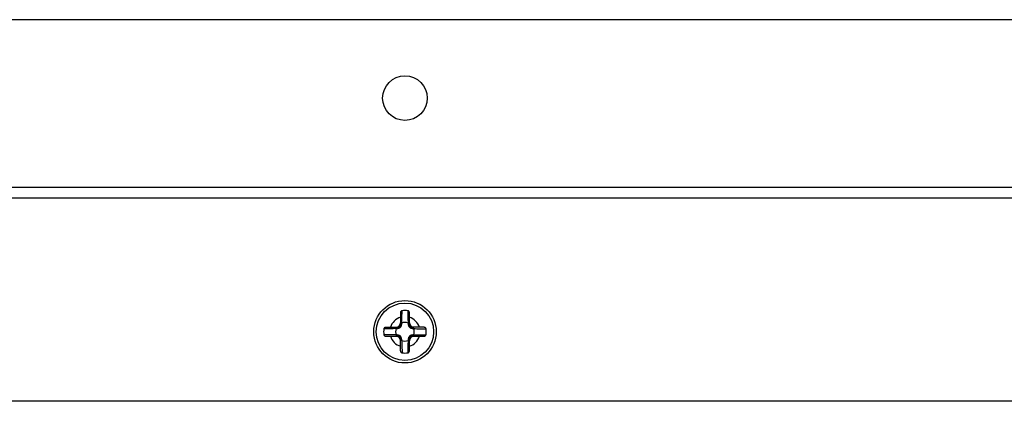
# Model space of a CAD drawing. Header units: millimetres. Extents: x 818 to 1412, y 141 to 561.
# Tile 25 of 86: x 1048 to 1075, y 423 to 434. Entities that reach past the tile are written whole.
import ezdxf

# ---------------------------------------------------------------- set-up
doc = ezdxf.new("R2010")
doc.units = ezdxf.units.MM
doc.header["$LTSCALE"] = 61.468
doc.layers.get('0').update_dxf_attribs({"linetype": 'CONTINUOUS'})

msp = doc.modelspace()

# ---------------------------------------------------------------- linework, layer by layer
at = {"linetype": 'Continuous'}
for p, q in [((1098.4142, 433.6465), (1018.4142, 433.6465)), ((1017.1642, 428.9465), (1099.6642, 428.9465)), ((1099.6642, 428.6465), (1017.1642, 428.6465)), ((1058.2892, 425.4344), (1058.2892, 425.0812)), ((1058.5392, 425.0815), (1058.5392, 425.4344)), ((1058.3242, 425.1185), (1058.3242, 425.1402)), ((1058.5042, 425.1402), (1058.5042, 425.1185)), ((1057.8763, 425.0215), (1058.2295, 425.0215)), ((1058.1705, 424.9865), (1058.1923, 424.9865)), ((1058.1923, 424.8065), (1058.1705, 424.8065)), ((1058.9521, 425.0215), (1058.5989, 425.0215)), ((1058.6361, 424.9865), (1058.6579, 424.9865)), ((1058.6579, 424.8065), (1058.6361, 424.8065)), ((1057.8763, 424.7715), (1058.2295, 424.7715)), ((1058.2892, 424.3587), (1058.2892, 424.7116)), ((1058.3242, 424.6528), (1058.3242, 424.6746)), ((1058.5042, 424.6746), (1058.5042, 424.6528)), ((1058.5392, 424.3587), (1058.5392, 424.7118)), ((1058.5989, 424.7715), (1058.9521, 424.7715)), ((1093.9642, 422.9465), (1022.8642, 422.9465))]:
    msp.add_line(p, q, dxfattribs=at)
for centre, radius in [((1058.4142, 431.4465), 0.625), ((1058.4142, 424.8965), 0.875), ((1058.4142, 424.8965), 0.8043)]:
    msp.add_circle(centre, radius, dxfattribs=at)
for radius, start, end in [(0.5964, 82.20693, 97.79347), (0.4243, 107.13347, 162.86653), (0.2598, 69.7321, 110.2679), (0.4243, 17.13347, 72.86653), (0.5964, 172.20604, 187.7936), (0.2598, 159.7321, 200.2679), (0.2598, 339.7321, 20.2679), (0.5964, 352.20653, 7.79299), (0.4243, 197.13347, 252.86653), (0.2598, 249.7321, 290.2679), (0.4243, 287.13347, 342.86653), (0.5964, 262.2064, 277.79395)]:
    msp.add_arc((1058.4142, 424.8965), radius, start, end, dxfattribs=at)
for centre, major_axis, start_param, end_param in [((1058.1627, 425.148), (0.09, -0.09), -0.7795313, 0.7795313), ((1058.6657, 425.148), (0.09, 0.09), -3.9211239, -2.3620614), ((1058.1627, 424.645), (0.09, 0.09), -0.7795313, 0.7795313), ((1058.6657, 424.645), (-0.09, 0.09), -0.7795313, 0.7795313)]:
    msp.add_ellipse(centre, major_axis=major_axis, ratio=0.9883345, start_param=start_param, end_param=end_param, dxfattribs=at)
for points, knots in [([(1058.3333, 425.4874), (1058.3271, 425.4865), (1058.3149, 425.4823), (1058.3004, 425.4698), (1058.2913, 425.4531), (1058.2892, 425.4406), (1058.2892, 425.4344)], [0, 0, 0, 0, 0.2512096, 0.501524, 0.7508628, 1, 1, 1, 1]), ([(1058.3242, 425.1402), (1058.3261, 425.1698), (1058.3286, 425.2282), (1058.3316, 425.344), (1058.3327, 425.4301), (1058.3333, 425.4874)], [0, 0, 0, 0, 0.2555544, 0.505619, 1, 1, 1, 1]), ([(1058.5392, 425.4344), (1058.5392, 425.4406), (1058.5371, 425.4531), (1058.528, 425.4698), (1058.5134, 425.4823), (1058.5013, 425.4865), (1058.4951, 425.4874)], [0, 0, 0, 0, 0.2491106, 0.4984704, 0.7488147, 1, 1, 1, 1]), ([(1058.4951, 425.4874), (1058.4957, 425.4301), (1058.4968, 425.344), (1058.4998, 425.2282), (1058.5023, 425.1698), (1058.5042, 425.1402)], [0, 0, 0, 0, 0.4943817, 0.7444459, 1, 1, 1, 1]), ([(1058.1923, 424.9865), (1058.2075, 424.9865), (1058.2325, 424.9898), (1058.2646, 425.0039), (1058.2885, 425.0222), (1058.3068, 425.0461), (1058.3209, 425.0783), (1058.3242, 425.1032), (1058.3242, 425.1185)], [0, 0, 0, 0, 0.2192758, 0.353612, 0.5000012, 0.6463898, 0.780726, 1, 1, 1, 1]), ([(1058.2892, 425.0812), (1058.2892, 425.075), (1058.2882, 425.0646), (1058.2829, 425.0494), (1058.274, 425.0367), (1058.2612, 425.0278), (1058.2461, 425.0225), (1058.2357, 425.0215), (1058.2295, 425.0215)], [0, 0, 0, 0, 0.1947192, 0.3257942, 0.5001501, 0.6743934, 0.8053736, 1, 1, 1, 1]), ([(1058.3242, 425.1402), (1058.3193, 425.1389), (1058.3098, 425.1349), (1058.2982, 425.1253), (1058.2908, 425.113), (1058.2892, 425.1039), (1058.2892, 425.0996)], [0, 0, 0, 0, 0.2663239, 0.5299856, 0.7765219, 1, 1, 1, 1]), ([(1058.3242, 425.1185), (1058.3194, 425.1173), (1058.3102, 425.1138), (1058.2986, 425.1052), (1058.291, 425.094), (1058.2892, 425.0855), (1058.2892, 425.0815)], [0, 0, 0, 0, 0.2700345, 0.535522, 0.7801849, 1, 1, 1, 1]), ([(1058.5042, 425.1402), (1058.5091, 425.1389), (1058.5186, 425.1349), (1058.5302, 425.1253), (1058.5376, 425.113), (1058.5392, 425.1039), (1058.5392, 425.0996)], [0, 0, 0, 0, 0.2663245, 0.5299863, 0.7765224, 1, 1, 1, 1]), ([(1058.5042, 425.1185), (1058.5042, 425.1032), (1058.5075, 425.0783), (1058.5216, 425.0461), (1058.5399, 425.0222), (1058.5638, 425.0039), (1058.5959, 424.9898), (1058.6209, 424.9865), (1058.6361, 424.9865)], [0, 0, 0, 0, 0.2192747, 0.3536109, 0.5000009, 0.6463904, 0.780726, 1, 1, 1, 1]), ([(1058.5042, 425.1185), (1058.509, 425.1173), (1058.5182, 425.1138), (1058.5298, 425.1052), (1058.5374, 425.094), (1058.5392, 425.0855), (1058.5392, 425.0815)], [0, 0, 0, 0, 0.2700342, 0.5355214, 0.7801845, 1, 1, 1, 1]), ([(1058.5989, 425.0215), (1058.5927, 425.0215), (1058.5822, 425.0225), (1058.567, 425.0278), (1058.5542, 425.0368), (1058.5453, 425.0497), (1058.5402, 425.0648), (1058.5392, 425.0753), (1058.5392, 425.0815)], [0, 0, 0, 0, 0.1950329, 0.3265391, 0.5015586, 0.6753759, 0.8058854, 1, 1, 1, 1]), ([(1057.8763, 425.0215), (1057.8701, 425.0215), (1057.8576, 425.0194), (1057.8409, 425.0103), (1057.8284, 424.9958), (1057.8242, 424.9836), (1057.8233, 424.9774)], [0, 0, 0, 0, 0.2491153, 0.4984795, 0.7488136, 1, 1, 1, 1]), ([(1058.1705, 424.9865), (1058.141, 424.9846), (1058.0825, 424.9821), (1057.9667, 424.9791), (1057.8806, 424.978), (1057.8233, 424.9774)], [0, 0, 0, 0, 0.2555549, 0.5056199, 1, 1, 1, 1]), ([(1058.1705, 424.8065), (1058.141, 424.8084), (1058.0825, 424.8109), (1057.9667, 424.8139), (1057.8806, 424.815), (1057.8233, 424.8156)], [0, 0, 0, 0, 0.2555542, 0.505619, 1, 1, 1, 1]), ([(1057.8233, 424.8156), (1057.8242, 424.8094), (1057.8284, 424.7973), (1057.8409, 424.7828), (1057.8576, 424.7736), (1057.8701, 424.7715), (1057.8763, 424.7715)], [0, 0, 0, 0, 0.2512116, 0.5015178, 0.7508622, 1, 1, 1, 1]), ([(1058.1705, 424.9865), (1058.1718, 424.9914), (1058.1758, 425.0009), (1058.1855, 425.0125), (1058.1978, 425.0199), (1058.2068, 425.0215), (1058.2111, 425.0215)], [0, 0, 0, 0, 0.2663233, 0.5299847, 0.7765213, 1, 1, 1, 1]), ([(1058.1705, 424.8065), (1058.1718, 424.8016), (1058.1758, 424.7921), (1058.1855, 424.7805), (1058.1978, 424.7732), (1058.2068, 424.7715), (1058.2111, 424.7715)], [0, 0, 0, 0, 0.2663237, 0.5299853, 0.7765217, 1, 1, 1, 1]), ([(1058.1923, 424.9865), (1058.1934, 424.9913), (1058.1969, 425.0005), (1058.2055, 425.0121), (1058.2167, 425.0198), (1058.2252, 425.0215), (1058.2293, 425.0215)], [0, 0, 0, 0, 0.2700347, 0.5355223, 0.7801852, 1, 1, 1, 1]), ([(1058.1923, 424.8065), (1058.1934, 424.8017), (1058.1969, 424.7925), (1058.2055, 424.7809), (1058.2167, 424.7733), (1058.2252, 424.7715), (1058.2293, 424.7715)], [0, 0, 0, 0, 0.2700346, 0.5355222, 0.7801851, 1, 1, 1, 1]), ([(1058.3242, 424.6746), (1058.3242, 424.6899), (1058.3209, 424.7148), (1058.3068, 424.7469), (1058.2885, 424.7708), (1058.2646, 424.7891), (1058.2325, 424.8032), (1058.2075, 424.8065), (1058.1923, 424.8065)], [0, 0, 0, 0, 0.2192747, 0.3536109, 0.5000009, 0.6463904, 0.780726, 1, 1, 1, 1]), ([(1058.6361, 424.8065), (1058.6209, 424.8065), (1058.5959, 424.8032), (1058.5638, 424.7891), (1058.5399, 424.7708), (1058.5216, 424.7469), (1058.5075, 424.7148), (1058.5042, 424.6899), (1058.5042, 424.6746)], [0, 0, 0, 0, 0.2192758, 0.353612, 0.5000012, 0.6463898, 0.780726, 1, 1, 1, 1]), ([(1058.6361, 424.9865), (1058.635, 424.9913), (1058.6315, 425.0005), (1058.6229, 425.0121), (1058.6117, 425.0198), (1058.6031, 425.0215), (1058.5991, 425.0215)], [0, 0, 0, 0, 0.2700346, 0.5355222, 0.7801851, 1, 1, 1, 1]), ([(1058.6361, 424.8065), (1058.635, 424.8017), (1058.6315, 424.7925), (1058.6229, 424.7809), (1058.6117, 424.7733), (1058.6031, 424.7715), (1058.5991, 424.7715)], [0, 0, 0, 0, 0.2700347, 0.5355223, 0.7801852, 1, 1, 1, 1]), ([(1058.6579, 424.9865), (1058.6566, 424.9914), (1058.6526, 425.0009), (1058.6429, 425.0125), (1058.6306, 425.0199), (1058.6216, 425.0215), (1058.6173, 425.0215)], [0, 0, 0, 0, 0.2663246, 0.5299864, 0.7765225, 1, 1, 1, 1]), ([(1058.6579, 424.8065), (1058.6566, 424.8016), (1058.6526, 424.7921), (1058.6429, 424.7805), (1058.6306, 424.7732), (1058.6216, 424.7715), (1058.6173, 424.7715)], [0, 0, 0, 0, 0.2663239, 0.5299856, 0.7765219, 1, 1, 1, 1]), ([(1058.6579, 424.9865), (1058.6874, 424.9846), (1058.7459, 424.9821), (1058.8616, 424.9791), (1058.9478, 424.978), (1059.005, 424.9774)], [0, 0, 0, 0, 0.255554, 0.5056181, 1, 1, 1, 1]), ([(1058.6579, 424.8065), (1058.6874, 424.8084), (1058.7459, 424.8109), (1058.8616, 424.8139), (1058.9478, 424.815), (1059.005, 424.8156)], [0, 0, 0, 0, 0.2555544, 0.505619, 1, 1, 1, 1]), ([(1059.005, 424.9774), (1059.0042, 424.9836), (1059, 424.9958), (1058.9875, 425.0103), (1058.9708, 425.0194), (1058.9583, 425.0215), (1058.9521, 425.0215)], [0, 0, 0, 0, 0.2512116, 0.5015187, 0.7508625, 1, 1, 1, 1]), ([(1058.9521, 424.7715), (1058.9583, 424.7715), (1058.9708, 424.7736), (1058.9875, 424.7828), (1059, 424.7973), (1059.0042, 424.8094), (1059.005, 424.8156)], [0, 0, 0, 0, 0.2491152, 0.4984789, 0.7488136, 1, 1, 1, 1]), ([(1058.2295, 424.7715), (1058.2357, 424.7715), (1058.2462, 424.7705), (1058.2614, 424.7652), (1058.2742, 424.7562), (1058.2831, 424.7433), (1058.2882, 424.7282), (1058.2892, 424.7178), (1058.2892, 424.7116)], [0, 0, 0, 0, 0.1950329, 0.3265391, 0.5015586, 0.6753759, 0.8058854, 1, 1, 1, 1]), ([(1058.3242, 424.6746), (1058.3194, 424.6757), (1058.3102, 424.6792), (1058.2986, 424.6878), (1058.291, 424.699), (1058.2892, 424.7076), (1058.2892, 424.7116)], [0, 0, 0, 0, 0.2700342, 0.5355214, 0.7801845, 1, 1, 1, 1]), ([(1058.3242, 424.6528), (1058.3193, 424.6541), (1058.3098, 424.6581), (1058.2982, 424.6678), (1058.2908, 424.6801), (1058.2892, 424.6891), (1058.2892, 424.6934)], [0, 0, 0, 0, 0.2663237, 0.5299854, 0.7765217, 1, 1, 1, 1]), ([(1058.3242, 424.6528), (1058.3261, 424.6233), (1058.3286, 424.5648), (1058.3316, 424.4491), (1058.3327, 424.3629), (1058.3333, 424.3057)], [0, 0, 0, 0, 0.2555542, 0.505619, 1, 1, 1, 1]), ([(1058.5042, 424.6528), (1058.5023, 424.6233), (1058.4998, 424.5648), (1058.4968, 424.4491), (1058.4957, 424.3629), (1058.4951, 424.3057)], [0, 0, 0, 0, 0.2555546, 0.5056196, 1, 1, 1, 1]), ([(1058.5042, 424.6746), (1058.509, 424.6757), (1058.5182, 424.6792), (1058.5298, 424.6878), (1058.5374, 424.699), (1058.5392, 424.7076), (1058.5392, 424.7116)], [0, 0, 0, 0, 0.2700345, 0.535522, 0.7801849, 1, 1, 1, 1]), ([(1058.5042, 424.6528), (1058.5091, 424.6541), (1058.5186, 424.6581), (1058.5302, 424.6678), (1058.5376, 424.6801), (1058.5392, 424.6891), (1058.5392, 424.6934)], [0, 0, 0, 0, 0.2663233, 0.5299847, 0.7765213, 1, 1, 1, 1]), ([(1058.5392, 424.7118), (1058.5392, 424.718), (1058.5402, 424.7285), (1058.5455, 424.7436), (1058.5544, 424.7564), (1058.5672, 424.7653), (1058.5823, 424.7705), (1058.5927, 424.7715), (1058.5989, 424.7715)], [0, 0, 0, 0, 0.1947192, 0.3257942, 0.5001501, 0.6743934, 0.8053736, 1, 1, 1, 1]), ([(1058.2892, 424.3587), (1058.2892, 424.3524), (1058.2913, 424.3399), (1058.3004, 424.3232), (1058.3149, 424.3107), (1058.3271, 424.3065), (1058.3333, 424.3057)], [0, 0, 0, 0, 0.2491106, 0.498471, 0.7488147, 1, 1, 1, 1]), ([(1058.4951, 424.3057), (1058.5013, 424.3065), (1058.5135, 424.3107), (1058.528, 424.3232), (1058.5371, 424.3399), (1058.5392, 424.3524), (1058.5392, 424.3587)], [0, 0, 0, 0, 0.2512095, 0.5015232, 0.7508626, 1, 1, 1, 1])]:
    msp.add_open_spline(points, degree=3, knots=knots, dxfattribs=at)

doc.saveas('drawing.dxf')
